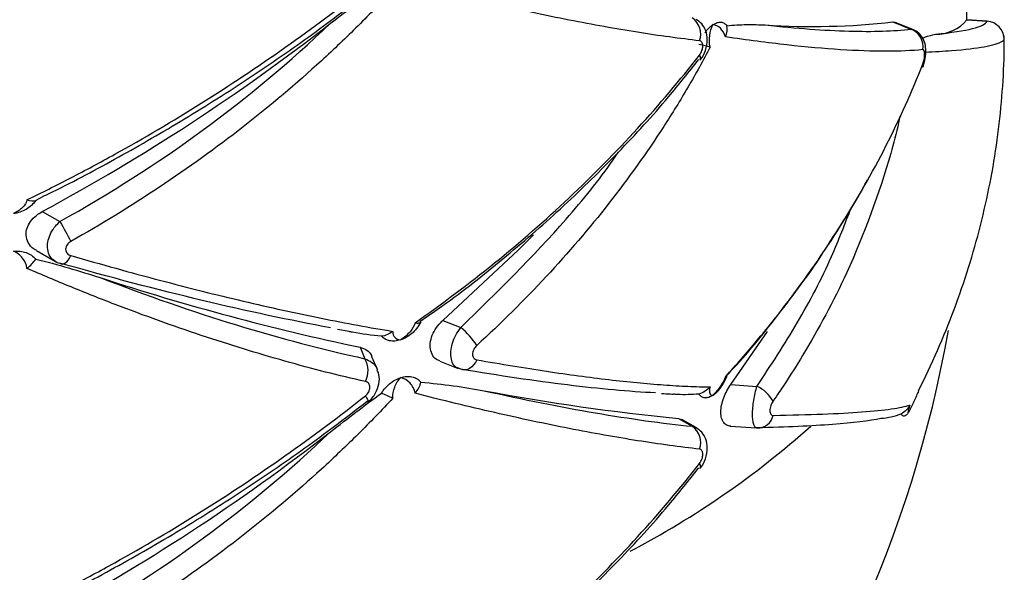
# Paper-space layout '_Trimétrica' of a CAD drawing. Header units: millimetres. Extents: x -549 to -149, y -597 to 100.
# Tile 10 of 16: x -335 to -281, y -440 to -409. Entities that reach past the tile are written whole.
import ezdxf

# ---------------------------------------------------------------- set-up
doc = ezdxf.new("R2010")
doc.units = ezdxf.units.MM

psp = doc.layouts.new('_Trimétrica')

# ---------------------------------------------------------------- linework, layer by layer
at = {"color": 7, "linetype": 'Continuous', "lineweight": 25}
for p, q in [((-282.916, -409.364), (-282.916, -408.759)), ((-286.945, -409.485), (-285.964, -409.877)), ((-286.945, -409.485), (-286.877, -409.514)), ((-285.854, -409.9), (-286.869, -409.494)), ((-282.918, -409.366), (-281.815, -409.444)), ((-281.807, -409.443), (-282.916, -409.364)), ((-285.964, -409.877), (-285.862, -409.92)), ((-297.474, -411.573), (-297.461, -411.559)), ((-333.294, -419.014), (-333.701, -419.227)), ((-333.345, -419.828), (-332.379, -420.377)), ((-333.667, -421.963), (-332.63, -422.553)), ((-312.753, -425.831), (-312.328, -425.535)), ((-311.495, -425.774), (-310.513, -426.166)), ((-317.251, -426.257), (-316.609, -426.366)), ((-295.786, -429.27), (-293.785, -426.369)), ((-316.008, -427.236), (-315.746, -427.862)), ((-315.067, -428.459), (-315.363, -427.754)), ((-311.667, -427.994), (-310.652, -428.4)), ((-310.513, -428.435), (-310.644, -428.381)), ((-295.786, -429.27), (-294.362, -429.371)), ((-298.646, -431.128), (-297.899, -431.553)), ((-298.646, -431.128), (-298.461, -431.203)), ((-297.688, -431.623), (-298.454, -431.188)), ((-295.831, -431.538), (-294.382, -431.641)), ((-297.474, -433.859), (-297.461, -433.845))]:
    psp.add_line(p, q, dxfattribs=at)
at = {"color": 8, "linetype": 'Continuous', "lineweight": 25}
psp.add_line((-297.899, -431.553), (-297.693, -431.64), dxfattribs=at)
at = {"color": 8, "linetype": 'Continuous', "lineweight": 25, "flags": 128}
for points in [[(-297.461, -411.559), (-297.45, -411.542), (-297.435, -411.476), (-297.45, -411.391), (-297.492, -411.29)], [(-285.318, -411.776), (-285.306, -411.868), (-285.322, -411.947)], [(-332.303, -422.689), (-332.248, -422.696), (-332.173, -422.68), (-332.093, -422.638), (-332.012, -422.57), (-331.931, -422.479), (-331.853, -422.367), (-331.78, -422.237)], [(-315.719, -429.887), (-315.657, -429.993), (-315.613, -430.082), (-315.587, -430.15), (-315.581, -430.195), (-315.59, -430.213)], [(-297.461, -433.845), (-297.45, -433.828), (-297.435, -433.762), (-297.45, -433.677), (-297.492, -433.577)]]:
    psp.add_lwpolyline(points, dxfattribs=at)
at = {"color": 7, "linetype": 'Continuous', "lineweight": 25, "flags": 128}
for points in [[(-285.322, -411.947), (-285.323, -411.952), (-285.327, -411.96)], [(-311.495, -425.774), (-307.37, -421.92), (-306.556, -421.105)], [(-332.379, -422.646), (-332.318, -422.684), (-332.303, -422.689)], [(-309.648, -427.919), (-309.724, -428.07), (-309.816, -428.203), (-309.921, -428.313), (-310.035, -428.398), (-310.155, -428.453), (-310.277, -428.478), (-310.398, -428.472), (-310.513, -428.435)], [(-315.59, -430.213), (-315.595, -430.216), (-315.599, -430.217)]]:
    psp.add_lwpolyline(points, dxfattribs=at)
at = {"color": 7, "linetype": 'Continuous', "lineweight": 25}
for centre, radius, start, end in [((-385.976, -322.057), 111.037, 298.29378, 307.99574), ((-298.476, -410.144), 1.051, 339.5099, 56.6519), ((-291.345, -370.76), 38.974, 266.2314, 276.4818), ((-284.585, -408.008), 2.15, 268.7856, 320.8246), ((-281.879, -410.443), 1, 0.2602, 86.2952), ((-286.322, -410.83), 1.018, 350.5674, 69.3808), ((-297.291, -401.624), 39.785, 208.1232, 209.9034), ((-288.135, -294.851), 135.288, 251.89387, 258.11004), ((-348.825, -414.858), 65.909, 291.89479, 349.98039), ((-313.112, -429.344), 4.105, 32.4611, 50.724), ((-316.904, -428.511), 1.327, 333.2359, 29.2592), ((-286.185, -306.228), 125.52, 259.41196, 264.30235), ((-295.149, -431.113), 1.911, 29.3816, 65.6825), ((-294.325, -430.781), 0.86, 267.5863, 348.4312), ((-298.476, -432.43), 1.051, 339.5099, 56.6519), ((-385.976, -344.343), 111.037, 298.29378, 307.99574)]:
    psp.add_arc(centre, radius, start, end, dxfattribs=at)
at = {"color": 8, "linetype": 'Continuous', "lineweight": 25}
psp.add_arc((-323.613, -395.596), 48.25, 297.5647, 311.8405, dxfattribs=at)
at = {"color": 7, "linetype": 'Continuous', "lineweight": 25}
for points, knots in [([(-334.184, -419.193), (-333.384, -418.807), (-332.584, -418.406), (-330.985, -417.577), (-330.185, -417.148), (-327.797, -415.825), (-326.225, -414.895), (-323.13, -412.951), (-321.602, -411.933), (-318.611, -409.822), (-317.146, -408.727), (-315.719, -407.6)], [0, 0, 0, 0, 0.125, 0.125, 0.25, 0.25, 0.5, 0.5, 0.75, 0.75, 1, 1, 1, 1]), ([(-317.621, -409.56), (-317.161, -409.201), (-316.7, -408.845), (-315.775, -408.143), (-315.312, -407.797), (-314.843, -407.465)], [0, 0, 0, 0, 0.5, 0.5, 1, 1, 1, 1]), ([(-297.492, -410.512), (-298.558, -410.392), (-299.692, -410.237), (-302.067, -409.861), (-303.31, -409.639), (-305.906, -409.13), (-307.259, -408.841), (-309.372, -408.358), (-310.089, -408.189), (-311.538, -407.837), (-312.271, -407.654), (-313.013, -407.463)], [0, 0, 0, 0, 0.25, 0.25, 0.5, 0.5, 0.75, 0.75, 0.875, 0.875, 1, 1, 1, 1]), ([(-333.302, -418.998), (-333.205, -418.952), (-331.893, -418.339), (-329.385, -416.987), (-325.795, -414.938), (-322.257, -412.697), (-318.842, -410.358), (-316.677, -408.705), (-315.622, -407.899)], [0, 0, 0, 0, 0.015719, 0.211563, 0.409214, 0.608529, 0.809257, 1, 1, 1, 1]), ([(-314.222, -407.729), (-314.836, -408.391), (-315.468, -409.046), (-316.769, -410.339), (-317.439, -410.977), (-319.49, -412.856), (-320.912, -414.057), (-323.86, -416.358), (-325.389, -417.46), (-328.525, -419.545), (-330.136, -420.532), (-331.78, -421.458)], [0, 0, 0, 0, 0.125, 0.125, 0.25, 0.25, 0.5, 0.5, 0.75, 0.75, 1, 1, 1, 1]), ([(-332.379, -420.377), (-329.664, -418.864), (-327.077, -417.207), (-322.155, -413.604), (-319.82, -411.66), (-317.621, -409.56)], [0, 0, 0, 0, 0.5, 0.5, 1, 1, 1, 1]), ([(-297.465, -411.557), (-297.455, -411.547), (-297.318, -411.408), (-297.145, -411.018), (-297.037, -410.475), (-297.129, -409.973), (-297.345, -409.581), (-297.575, -409.421), (-297.685, -409.345)], [0, 0, 0, 0, 0.016451, 0.234117, 0.477838, 0.667264, 0.84155, 1, 1, 1, 1]), ([(-297.196, -410.07), (-297.129, -409.976), (-297.058, -409.892), (-296.912, -409.745), (-296.835, -409.682), (-296.761, -409.632)], [0, 0, 0, 0, 0.5, 0.5, 1, 1, 1, 1]), ([(-296.916, -410.856), (-296.963, -410.654), (-296.969, -410.433), (-296.913, -410.008), (-296.849, -409.806), (-296.761, -409.632)], [0, 0, 0, 0, 0.5, 0.5, 1, 1, 1, 1]), ([(-296.761, -409.632), (-296.686, -409.583), (-296.611, -409.546), (-296.466, -409.499), (-296.397, -409.49), (-296.331, -409.495)], [0, 0, 0, 0, 0.5, 0.5, 1, 1, 1, 1]), ([(-296.081, -410.302), (-296.139, -410.108), (-296.238, -409.947), (-296.476, -409.718), (-296.616, -409.651), (-296.761, -409.632)], [0, 0, 0, 0, 0.5, 0.5, 1, 1, 1, 1]), ([(-296.331, -409.495), (-296.264, -409.5), (-296.204, -409.52), (-296.095, -409.586), (-296.045, -409.634), (-296.004, -409.694)], [0, 0, 0, 0, 0.5, 0.5, 1, 1, 1, 1]), ([(-296.004, -409.694), (-295.631, -409.652), (-295.271, -409.635), (-294.573, -409.626), (-294.235, -409.634), (-293.907, -409.65)], [0, 0, 0, 0, 0.5, 0.5, 1, 1, 1, 1]), ([(-293.907, -409.65), (-292.192, -409.836), (-290.679, -409.946), (-288.033, -410.021), (-286.901, -409.986), (-285.964, -409.877)], [0, 0, 0, 0, 0.5, 0.5, 1, 1, 1, 1]), ([(-284.63, -410.158), (-283.748, -410.069), (-283.076, -409.965), (-282.138, -409.728), (-281.872, -409.594), (-281.815, -409.444)], [0, 0, 0, 0, 0.5, 0.5, 1, 1, 1, 1]), ([(-285.318, -410.997), (-285.909, -411.055), (-286.583, -411.085), (-288.081, -411.085), (-288.904, -411.057), (-290.702, -410.941), (-291.676, -410.855), (-293.252, -410.68), (-293.798, -410.614), (-294.917, -410.468), (-295.491, -410.389), (-296.081, -410.302)], [0, 0, 0, 0, 0.25, 0.25, 0.5, 0.5, 0.75, 0.75, 0.875, 0.875, 1, 1, 1, 1]), ([(-285.324, -411.947), (-285.32, -411.94), (-285.252, -411.8), (-285.176, -411.459), (-285.134, -411.002), (-285.202, -410.585), (-285.383, -410.236), (-285.658, -409.971), (-285.886, -409.897), (-285.994, -409.863)], [0, 0, 0, 0, 0.010553, 0.193329, 0.39541, 0.558601, 0.718288, 0.866264, 1, 1, 1, 1]), ([(-285.334, -410.378), (-285.293, -410.359), (-285.025, -410.237), (-284.811, -410.194), (-284.63, -410.158)], [0, 0, 0, 0, 0.154502, 1, 1, 1, 1]), ([(-280.879, -411.22), (-280.879, -411.215), (-280.877, -411.154), (-280.874, -411), (-280.872, -410.791), (-280.872, -410.598), (-280.874, -410.466), (-280.878, -410.377), (-280.892, -410.257), (-280.912, -410.189), (-280.923, -410.151)], [0, 0, 0, 0, 0.015561, 0.187209, 0.351487, 0.51726, 0.694197, 0.829852, 0.905408, 1, 1, 1, 1]), ([(-297.492, -411.29), (-297.438, -411.221), (-297.392, -411.137), (-297.33, -410.964), (-297.313, -410.876), (-297.313, -410.717), (-297.33, -410.648), (-297.393, -410.548), (-297.438, -410.518), (-297.492, -410.512)], [0, 0, 0, 0, 0.25, 0.25, 0.5, 0.5, 0.75, 0.75, 1, 1, 1, 1]), ([(-280.879, -411.217), (-280.877, -411.137), (-280.875, -411.044), (-280.873, -410.859), (-280.872, -410.767), (-280.872, -410.609), (-280.873, -410.543), (-280.875, -410.455), (-280.877, -410.434), (-280.879, -410.438)], [0, 0, 0, 0, 0.25, 0.25, 0.5, 0.5, 0.75, 0.75, 1, 1, 1, 1]), ([(-313.013, -425.901), (-311.532, -424.868), (-310.085, -423.779), (-307.271, -421.496), (-305.913, -420.31), (-303.311, -417.861), (-302.064, -416.596), (-299.685, -413.991), (-298.556, -412.655), (-297.492, -411.29)], [0, 0, 0, 0, 0.25, 0.25, 0.5, 0.5, 0.75, 0.75, 1, 1, 1, 1]), ([(-296.916, -410.856), (-297.297, -411.585), (-297.699, -412.311), (-298.544, -413.757), (-298.988, -414.478), (-300.376, -416.62), (-301.375, -418.019), (-303.511, -420.748), (-304.651, -422.083), (-307.057, -424.673), (-308.324, -425.929), (-309.648, -427.141)], [0, 0, 0, 0, 0.125, 0.125, 0.25, 0.25, 0.5, 0.5, 0.75, 0.75, 1, 1, 1, 1]), ([(-285.553, -429.613), (-284.827, -428.166), (-284.178, -426.685), (-283.045, -423.662), (-282.565, -422.131), (-281.781, -419.047), (-281.476, -417.491), (-281.044, -414.36), (-280.916, -412.788), (-280.879, -411.217)], [0, 0, 0, 0, 0.25, 0.25, 0.5, 0.5, 0.75, 0.75, 1, 1, 1, 1]), ([(-285.318, -411.776), (-285.287, -411.698), (-285.261, -411.608), (-285.225, -411.424), (-285.216, -411.332), (-285.216, -411.171), (-285.226, -411.104), (-285.262, -411.016), (-285.287, -410.994), (-285.318, -410.997)], [0, 0, 0, 0, 0.25, 0.25, 0.5, 0.5, 0.75, 0.75, 1, 1, 1, 1]), ([(-312.328, -425.535), (-311.983, -425.297), (-310.489, -424.266), (-307.991, -422.26), (-304.852, -419.528), (-301.907, -416.623), (-299.449, -413.954), (-298.076, -412.213), (-297.536, -411.527)], [0, 0, 0, 0, 0.060151, 0.260511, 0.462118, 0.664707, 0.867949, 1, 1, 1, 1]), ([(-296.081, -428.848), (-295.493, -428.201), (-294.92, -427.543), (-293.805, -426.206), (-293.261, -425.524), (-291.685, -423.458), (-290.708, -422.05), (-288.905, -419.188), (-288.076, -417.729), (-286.578, -414.776), (-285.907, -413.281), (-285.318, -411.776)], [0, 0, 0, 0, 0.125, 0.125, 0.25, 0.25, 0.5, 0.5, 0.75, 0.75, 1, 1, 1, 1]), ([(-290.414, -421.53), (-289.801, -420.6), (-289.054, -419.466), (-288.443, -418.293), (-288.333, -418.081)], [0, 0, 0, 0, 0.819626, 1, 1, 1, 1]), ([(-334.184, -419.193), (-334.207, -419.337), (-334.294, -419.482), (-334.553, -419.741), (-334.726, -419.854), (-334.919, -419.942)], [0, 0, 0, 0, 0.5, 0.5, 1, 1, 1, 1]), ([(-333.701, -419.227), (-333.768, -419.324), (-333.846, -419.413), (-334.023, -419.575), (-334.123, -419.649), (-334.23, -419.712)], [0, 0, 0, 0, 0.5, 0.5, 1, 1, 1, 1]), ([(-334.23, -419.712), (-334.336, -419.774), (-334.448, -419.825), (-334.679, -419.902), (-334.8, -419.929), (-334.919, -419.942)], [0, 0, 0, 0, 0.5, 0.5, 1, 1, 1, 1]), ([(-333.659, -421.947), (-333.705, -421.927), (-333.906, -421.84), (-334.13, -421.553), (-334.256, -421.144), (-334.197, -420.732), (-333.996, -420.355), (-333.7, -420.044), (-333.455, -419.895), (-333.345, -419.828)], [0, 0, 0, 0, 0.056295, 0.244428, 0.412928, 0.563949, 0.712211, 0.870455, 1, 1, 1, 1]), ([(-331.78, -421.458), (-331.864, -421.506), (-331.937, -421.569), (-332.043, -421.721), (-332.072, -421.806), (-332.072, -421.971), (-332.041, -422.048), (-331.937, -422.168), (-331.864, -422.212), (-331.78, -422.237)], [0, 0, 0, 0, 0.25, 0.25, 0.5, 0.5, 0.75, 0.75, 1, 1, 1, 1]), ([(-296.022, -428.791), (-295.836, -428.594), (-294.74, -427.433), (-292.961, -425.165), (-291.277, -422.934), (-290.511, -421.687), (-290.414, -421.53)], [0, 0, 0, 0, 0.086873, 0.510467, 0.938038, 1, 1, 1, 1]), ([(-334.919, -421.999), (-334.8, -421.986), (-334.68, -421.985), (-334.448, -422.01), (-334.336, -422.034), (-334.23, -422.072)], [0, 0, 0, 0, 0.5, 0.5, 1, 1, 1, 1]), ([(-334.184, -422.934), (-334.207, -422.724), (-334.294, -422.529), (-334.553, -422.207), (-334.726, -422.081), (-334.919, -421.999)], [0, 0, 0, 0, 0.5, 0.5, 1, 1, 1, 1]), ([(-334.23, -422.072), (-334.123, -422.109), (-334.025, -422.158), (-333.848, -422.279), (-333.768, -422.35), (-333.701, -422.431)], [0, 0, 0, 0, 0.5, 0.5, 1, 1, 1, 1]), ([(-333.701, -422.431), (-333.093, -422.573), (-332.499, -422.735), (-331.326, -423.076), (-330.749, -423.255), (-330.179, -423.44)], [0, 0, 0, 0, 0.5, 0.5, 1, 1, 1, 1]), ([(-332.634, -422.546), (-332.626, -422.552), (-332.532, -422.627), (-332.411, -422.652), (-332.299, -422.675)], [0, 0, 0, 0, 0.084374, 1, 1, 1, 1]), ([(-317.621, -426.173), (-319.82, -425.771), (-322.155, -425.272), (-327.077, -424.095), (-329.664, -423.416), (-332.379, -422.646)], [0, 0, 0, 0, 0.5, 0.5, 1, 1, 1, 1]), ([(-331.78, -422.237), (-330.13, -422.714), (-328.51, -423.163), (-325.376, -423.991), (-323.858, -424.371), (-320.922, -425.063), (-319.503, -425.375), (-317.453, -425.791), (-316.78, -425.921), (-315.473, -426.16), (-314.838, -426.27), (-314.222, -426.37)], [0, 0, 0, 0, 0.25, 0.25, 0.5, 0.5, 0.75, 0.75, 0.875, 0.875, 1, 1, 1, 1]), ([(-315.719, -429.108), (-317.15, -428.787), (-318.622, -428.414), (-321.61, -427.574), (-323.129, -427.106), (-326.215, -426.075), (-327.782, -425.512), (-330.172, -424.594), (-330.975, -424.275), (-332.579, -423.619), (-333.381, -423.281), (-334.184, -422.934)], [0, 0, 0, 0, 0.25, 0.25, 0.5, 0.5, 0.75, 0.75, 0.875, 0.875, 1, 1, 1, 1]), ([(-330.179, -423.44), (-327.636, -424.424), (-325.164, -425.281), (-320.354, -426.754), (-318.016, -427.369), (-315.746, -427.862)], [0, 0, 0, 0, 0.5, 0.5, 1, 1, 1, 1]), ([(-312.698, -425.853), (-312.764, -425.984), (-312.841, -426.103), (-313.01, -426.316), (-313.099, -426.408), (-313.19, -426.486)], [0, 0, 0, 0, 0.5, 0.5, 1, 1, 1, 1]), ([(-313.013, -425.901), (-312.929, -425.915), (-312.859, -425.921), (-312.751, -425.907), (-312.715, -425.887), (-312.698, -425.853)], [0, 0, 0, 0, 0.5, 0.5, 1, 1, 1, 1]), ([(-311.659, -427.975), (-311.723, -427.953), (-311.907, -427.892), (-312.103, -427.631), (-312.208, -427.244), (-312.164, -426.803), (-311.988, -426.362), (-311.746, -426.012), (-311.562, -425.837), (-311.495, -425.774)], [0, 0, 0, 0, 0.090581, 0.26283, 0.428704, 0.588014, 0.745999, 0.908127, 1, 1, 1, 1]), ([(-314.843, -426.641), (-315.372, -426.582), (-315.965, -426.516), (-316.55, -426.394), (-316.613, -426.38)], [0, 0, 0, 0, 0.8922795, 1, 1, 1, 1]), ([(-314.222, -426.37), (-314.237, -426.505), (-314.198, -426.615), (-314.046, -426.773), (-313.932, -426.82), (-313.794, -426.835)], [0, 0, 0, 0, 0.5, 0.5, 1, 1, 1, 1]), ([(-313.013, -425.901), (-313.047, -426.057), (-313.149, -426.23), (-313.426, -426.555), (-313.604, -426.708), (-313.794, -426.835)], [0, 0, 0, 0, 0.5, 0.5, 1, 1, 1, 1]), ([(-313.794, -426.835), (-313.899, -426.869), (-314.005, -426.89), (-314.211, -426.905), (-314.309, -426.899), (-314.404, -426.879)], [0, 0, 0, 0, 0.5, 0.5, 1, 1, 1, 1]), ([(-313.19, -426.486), (-313.283, -426.567), (-313.38, -426.637), (-313.583, -426.754), (-313.689, -426.801), (-313.794, -426.835)], [0, 0, 0, 0, 0.5, 0.5, 1, 1, 1, 1]), ([(-316.008, -427.236), (-315.883, -427.28), (-315.631, -427.368), (-315.418, -427.575), (-315.38, -427.734), (-315.374, -427.757)], [0, 0, 0, 0, 0.460277, 0.921235, 1, 1, 1, 1]), ([(-309.648, -427.141), (-309.716, -427.203), (-309.774, -427.28), (-309.854, -427.447), (-309.876, -427.534), (-309.876, -427.695), (-309.854, -427.767), (-309.774, -427.872), (-309.716, -427.907), (-309.648, -427.919)], [0, 0, 0, 0, 0.25, 0.25, 0.5, 0.5, 0.75, 0.75, 1, 1, 1, 1]), ([(-309.648, -427.919), (-308.32, -428.155), (-307.048, -428.365), (-304.645, -428.727), (-303.511, -428.879), (-301.382, -429.127), (-300.385, -429.223), (-298.995, -429.323), (-298.549, -429.35), (-297.701, -429.387), (-297.298, -429.398), (-296.916, -429.401)], [0, 0, 0, 0, 0.25, 0.25, 0.5, 0.5, 0.75, 0.75, 0.875, 0.875, 1, 1, 1, 1]), ([(-315.593, -430.209), (-315.582, -430.203), (-315.399, -430.095), (-315.154, -429.754), (-314.961, -429.246), (-314.942, -428.79), (-315.048, -428.555), (-315.085, -428.472)], [0, 0, 0, 0, 0.019614, 0.326074, 0.601327, 0.859721, 1, 1, 1, 1]), ([(-299.901, -429.73), (-301.329, -429.658), (-302.932, -429.513), (-306.471, -429.08), (-308.407, -428.794), (-310.513, -428.435)], [0, 0, 0, 0, 0.5, 0.5, 1, 1, 1, 1]), ([(-314.404, -429.238), (-314.309, -429.159), (-314.211, -429.09), (-314.006, -428.974), (-313.899, -428.926), (-313.794, -428.892)], [0, 0, 0, 0, 0.5, 0.5, 1, 1, 1, 1]), ([(-314.222, -430.015), (-314.237, -429.811), (-314.198, -429.601), (-314.046, -429.214), (-313.932, -429.038), (-313.794, -428.892)], [0, 0, 0, 0, 0.5, 0.5, 1, 1, 1, 1]), ([(-313.794, -428.892), (-313.69, -428.859), (-313.584, -428.837), (-313.38, -428.821), (-313.283, -428.827), (-313.19, -428.846)], [0, 0, 0, 0, 0.5, 0.5, 1, 1, 1, 1]), ([(-313.013, -429.75), (-313.047, -429.53), (-313.149, -429.336), (-313.426, -429.042), (-313.604, -428.942), (-313.794, -428.892)], [0, 0, 0, 0, 0.5, 0.5, 1, 1, 1, 1]), ([(-313.19, -428.846), (-313.099, -428.864), (-313.01, -428.896), (-312.841, -428.997), (-312.764, -429.064), (-312.698, -429.151)], [0, 0, 0, 0, 0.5, 0.5, 1, 1, 1, 1]), ([(-296.081, -428.848), (-296.139, -429.007), (-296.238, -429.187), (-296.476, -429.539), (-296.616, -429.711), (-296.761, -429.862)], [0, 0, 0, 0, 0.5, 0.5, 1, 1, 1, 1]), ([(-296.355, -429.445), (-296.307, -429.382), (-296.156, -429.183), (-296.066, -428.969), (-296.005, -428.824)], [0, 0, 0, 0, 0.318611, 1, 1, 1, 1]), ([(-296.081, -428.848), (-296.08, -428.848), (-296.029, -428.851), (-295.976, -428.856), (-295.987, -428.83), (-295.988, -428.827)], [0, 0, 0, 0, 0.015548, 0.896664, 1, 1, 1, 1]), ([(-315.719, -429.887), (-315.646, -429.829), (-315.583, -429.755), (-315.496, -429.594), (-315.473, -429.508), (-315.473, -429.348), (-315.497, -429.274), (-315.583, -429.163), (-315.646, -429.124), (-315.719, -429.108)], [0, 0, 0, 0, 0.25, 0.25, 0.5, 0.5, 0.75, 0.75, 1, 1, 1, 1]), ([(-312.698, -429.151), (-312.093, -429.192), (-311.506, -429.259), (-310.358, -429.418), (-309.798, -429.51), (-309.249, -429.611)], [0, 0, 0, 0, 0.5, 0.5, 1, 1, 1, 1]), ([(-309.249, -429.611), (-307.089, -430.092), (-305.066, -430.494), (-301.283, -431.141), (-299.523, -431.387), (-297.899, -431.553)], [0, 0, 0, 0, 0.5, 0.5, 1, 1, 1, 1]), ([(-296.916, -429.401), (-296.963, -429.554), (-296.969, -429.672), (-296.913, -429.829), (-296.849, -429.865), (-296.761, -429.862)], [0, 0, 0, 0, 0.5, 0.5, 1, 1, 1, 1]), ([(-296.331, -429.422), (-296.397, -429.516), (-296.466, -429.601), (-296.61, -429.748), (-296.686, -429.812), (-296.761, -429.862)], [0, 0, 0, 0, 0.5, 0.5, 1, 1, 1, 1]), ([(-295.786, -431.539), (-295.863, -431.541), (-295.934, -431.527), (-296.065, -431.465), (-296.124, -431.417), (-296.222, -431.288), (-296.262, -431.206), (-296.316, -431.014), (-296.33, -430.903), (-296.33, -430.539), (-296.274, -430.262), (-296.075, -429.728), (-295.939, -429.481), (-295.786, -429.27)], [0, 0, 0, 0, 0.125, 0.125, 0.25, 0.25, 0.375, 0.375, 0.5, 0.5, 0.75, 0.75, 1, 1, 1, 1]), ([(-294.362, -431.64), (-294.398, -431.645), (-294.431, -431.632), (-294.491, -431.571), (-294.517, -431.522), (-294.56, -431.394), (-294.577, -431.313), (-294.599, -431.126), (-294.605, -431.019), (-294.605, -430.67), (-294.582, -430.402), (-294.496, -429.862), (-294.435, -429.599), (-294.362, -429.371)], [0, 0, 0, 0, 0.125, 0.125, 0.25, 0.25, 0.375, 0.375, 0.5, 0.5, 0.75, 0.75, 1, 1, 1, 1]), ([(-285.553, -429.613), (-285.619, -429.788), (-285.71, -429.997), (-285.903, -430.41), (-286.007, -430.616), (-286.104, -430.797)], [0, 0, 0, 0, 0.5, 0.5, 1, 1, 1, 1]), ([(-334.184, -441.479), (-333.384, -441.093), (-332.584, -440.693), (-330.985, -439.864), (-330.185, -439.435), (-327.797, -438.111), (-326.225, -437.182), (-323.13, -435.238), (-321.602, -434.22), (-318.611, -432.108), (-317.146, -431.014), (-315.719, -429.887)], [0, 0, 0, 0, 0.125, 0.125, 0.25, 0.25, 0.5, 0.5, 0.75, 0.75, 1, 1, 1, 1]), ([(-314.222, -430.015), (-314.836, -430.678), (-315.468, -431.332), (-316.769, -432.625), (-317.439, -433.264), (-319.49, -435.142), (-320.912, -436.343), (-323.86, -438.645), (-325.389, -439.746), (-328.525, -441.832), (-330.136, -442.819), (-331.78, -443.744)], [0, 0, 0, 0, 0.125, 0.125, 0.25, 0.25, 0.5, 0.5, 0.75, 0.75, 1, 1, 1, 1]), ([(-317.621, -431.847), (-317.161, -431.488), (-316.7, -431.131), (-315.775, -430.429), (-315.312, -430.083), (-314.843, -429.751)], [0, 0, 0, 0, 0.5, 0.5, 1, 1, 1, 1]), ([(-297.492, -432.798), (-298.558, -432.679), (-299.692, -432.524), (-302.067, -432.147), (-303.31, -431.926), (-305.906, -431.416), (-307.259, -431.128), (-309.372, -430.645), (-310.089, -430.476), (-311.538, -430.124), (-312.271, -429.94), (-313.013, -429.75)], [0, 0, 0, 0, 0.25, 0.25, 0.5, 0.5, 0.75, 0.75, 0.875, 0.875, 1, 1, 1, 1]), ([(-299.571, -429.76), (-299.409, -429.772), (-299.172, -429.79), (-298.976, -429.791), (-298.915, -429.791)], [0, 0, 0, 0, 0.685916, 1, 1, 1, 1]), ([(-297.536, -429.792), (-297.924, -429.817), (-298.382, -429.846), (-298.846, -429.808), (-298.917, -429.802)], [0, 0, 0, 0, 0.846217, 1, 1, 1, 1]), ([(-297.196, -429.996), (-297.265, -429.99), (-297.327, -429.97), (-297.441, -429.902), (-297.492, -429.854), (-297.536, -429.792)], [0, 0, 0, 0, 0.5, 0.5, 1, 1, 1, 1]), ([(-296.761, -429.862), (-296.835, -429.911), (-296.911, -429.948), (-297.058, -429.994), (-297.129, -430.002), (-297.196, -429.996)], [0, 0, 0, 0, 0.5, 0.5, 1, 1, 1, 1]), ([(-293.483, -430.175), (-293.533, -430.248), (-293.577, -430.333), (-293.64, -430.516), (-293.657, -430.61), (-293.657, -430.775), (-293.639, -430.843), (-293.577, -430.932), (-293.533, -430.954), (-293.483, -430.954)], [0, 0, 0, 0, 0.25, 0.25, 0.5, 0.5, 0.75, 0.75, 1, 1, 1, 1]), ([(-333.302, -441.284), (-333.205, -441.238), (-331.893, -440.626), (-329.385, -439.274), (-325.795, -437.224), (-322.257, -434.983), (-318.842, -432.645), (-316.677, -430.991), (-315.622, -430.185)], [0, 0, 0, 0, 0.015719, 0.211563, 0.409214, 0.608529, 0.809257, 1, 1, 1, 1]), ([(-293.483, -430.954), (-292.501, -430.938), (-291.6, -430.914), (-289.984, -430.851), (-289.267, -430.813), (-288.015, -430.72), (-287.481, -430.666), (-286.822, -430.573), (-286.626, -430.54), (-286.285, -430.471), (-286.14, -430.435), (-286.021, -430.397)], [0, 0, 0, 0, 0.25, 0.25, 0.5, 0.5, 0.75, 0.75, 0.875, 0.875, 1, 1, 1, 1]), ([(-286.021, -430.397), (-286.075, -430.545), (-286.108, -430.654), (-286.135, -430.788), (-286.128, -430.812), (-286.104, -430.797)], [0, 0, 0, 0, 0.5, 0.5, 1, 1, 1, 1]), ([(-287.605, -431.134), (-288.23, -431.261), (-289.117, -431.366), (-291.374, -431.534), (-292.745, -431.598), (-294.362, -431.64)], [0, 0, 0, 0, 0.5, 0.5, 1, 1, 1, 1]), ([(-286.493, -430.872), (-286.671, -430.952), (-286.852, -431.006), (-287.222, -431.088), (-287.411, -431.116), (-287.605, -431.134)], [0, 0, 0, 0, 0.5, 0.5, 1, 1, 1, 1]), ([(-286.104, -430.797), (-286.142, -430.858), (-286.18, -430.906), (-286.256, -430.973), (-286.293, -430.993), (-286.328, -430.997)], [0, 0, 0, 0, 0.5, 0.5, 1, 1, 1, 1]), ([(-297.465, -433.843), (-297.455, -433.833), (-297.318, -433.694), (-297.145, -433.305), (-297.037, -432.761), (-297.129, -432.259), (-297.345, -431.867), (-297.575, -431.707), (-297.685, -431.631)], [0, 0, 0, 0, 0.016451, 0.234117, 0.477838, 0.667264, 0.84155, 1, 1, 1, 1]), ([(-332.379, -442.663), (-329.664, -441.151), (-327.077, -439.493), (-322.155, -435.89), (-319.82, -433.946), (-317.621, -431.847)], [0, 0, 0, 0, 0.5, 0.5, 1, 1, 1, 1]), ([(-297.492, -433.577), (-297.438, -433.507), (-297.392, -433.423), (-297.33, -433.251), (-297.313, -433.162), (-297.313, -433.004), (-297.33, -432.934), (-297.393, -432.835), (-297.438, -432.804), (-297.492, -432.798)], [0, 0, 0, 0, 0.25, 0.25, 0.5, 0.5, 0.75, 0.75, 1, 1, 1, 1]), ([(-313.013, -448.187), (-311.532, -447.154), (-310.085, -446.065), (-307.271, -443.783), (-305.913, -442.596), (-303.311, -440.147), (-302.064, -438.882), (-299.685, -436.278), (-298.556, -434.941), (-297.492, -433.577)], [0, 0, 0, 0, 0.25, 0.25, 0.5, 0.5, 0.75, 0.75, 1, 1, 1, 1]), ([(-312.328, -447.821), (-311.983, -447.583), (-310.489, -446.552), (-307.991, -444.546), (-304.852, -441.815), (-301.907, -438.909), (-299.449, -436.24), (-298.076, -434.499), (-297.536, -433.814)], [0, 0, 0, 0, 0.060151, 0.260511, 0.462118, 0.664707, 0.867949, 1, 1, 1, 1])]:
    psp.add_open_spline(points, degree=3, knots=knots, dxfattribs=at)
for points in [[(-296.081, -410.302), (-295.985, -410.098), (-295.955, -409.877), (-296.004, -409.694)], [(-296.916, -410.856), (-297.078, -410.823), (-297.295, -410.765), (-297.536, -410.71)], [(-334.184, -419.193), (-333.987, -419.255), (-333.816, -419.275), (-333.701, -419.227)], [(-334.184, -422.934), (-333.987, -422.784), (-333.816, -422.601), (-333.701, -422.431)], [(-314.222, -426.37), (-314.409, -426.51), (-314.627, -426.612), (-314.843, -426.641)], [(-314.404, -426.879), (-314.561, -426.846), (-314.717, -426.772), (-314.843, -426.641)], [(-314.843, -429.751), (-314.716, -429.541), (-314.561, -429.371), (-314.404, -429.238)], [(-313.013, -429.75), (-312.846, -429.562), (-312.732, -429.343), (-312.698, -429.151)], [(-296.916, -429.401), (-297.078, -429.579), (-297.295, -429.726), (-297.536, -429.792)], [(-314.222, -430.015), (-314.409, -429.945), (-314.627, -429.848), (-314.843, -429.751)], [(-286.021, -430.397), (-286.121, -430.59), (-286.285, -430.764), (-286.493, -430.872)], [(-286.328, -430.997), (-286.386, -431.004), (-286.445, -430.971), (-286.493, -430.872)]]:
    psp.add_open_spline(points, degree=3, dxfattribs=at)
at = {"color": 8, "linetype": 'Continuous', "lineweight": 25}
for points, knots in [([(-280.879, -410.438), (-280.899, -410.47), (-280.93, -410.517), (-281.149, -410.665), (-281.838, -410.862), (-283.316, -411.048), (-284.675, -411.124), (-285.167, -411.152)], [0, 0, 0, 0, 0.09615, 0.144528, 0.477673, 0.810813, 1, 1, 1, 1]), ([(-286.571, -414.631), (-286.594, -414.753), (-286.72, -415.434), (-287.518, -418.326), (-289.066, -422.637), (-291.276, -426.754), (-292.713, -429.043), (-293.269, -429.86), (-293.483, -430.175)], [0, 0, 0, 0, 0.022273, 0.124588, 0.534895, 0.830825, 0.934883, 1, 1, 1, 1]), ([(-310.513, -426.166), (-308.541, -424.229), (-305.558, -421.302), (-302.865, -417.986), (-302.011, -416.724), (-301.916, -416.583)], [0, 0, 0, 0, 0.634428, 0.959029, 1, 1, 1, 1]), ([(-294.362, -429.371), (-293.609, -428.225), (-292.098, -425.926), (-290.385, -422.646), (-289.558, -420.493), (-289.212, -419.592)], [0, 0, 0, 0, 0.366007, 0.734572, 1, 1, 1, 1]), ([(-332.625, -422.536), (-332.659, -422.522), (-332.815, -422.46), (-332.981, -422.205), (-333.08, -421.821), (-333.037, -421.401), (-332.884, -420.992), (-332.655, -420.639), (-332.462, -420.456), (-332.379, -420.377)], [0, 0, 0, 0, 0.050835, 0.236189, 0.409488, 0.568543, 0.722461, 0.880116, 1, 1, 1, 1]), ([(-310.644, -428.381), (-310.694, -428.364), (-310.842, -428.317), (-310.995, -428.073), (-311.079, -427.699), (-311.045, -427.253), (-310.906, -426.794), (-310.712, -426.423), (-310.565, -426.233), (-310.513, -426.166)], [0, 0, 0, 0, 0.088577, 0.259687, 0.427116, 0.589785, 0.750456, 0.912423, 1, 1, 1, 1]), ([(-315.746, -427.862), (-315.614, -427.921), (-315.347, -428.04), (-315.125, -428.276), (-315.084, -428.441), (-315.078, -428.469)], [0, 0, 0, 0, 0.451473, 0.909237, 1, 1, 1, 1])]:
    psp.add_open_spline(points, degree=3, knots=knots, dxfattribs=at)

doc.saveas('drawing.dxf')
